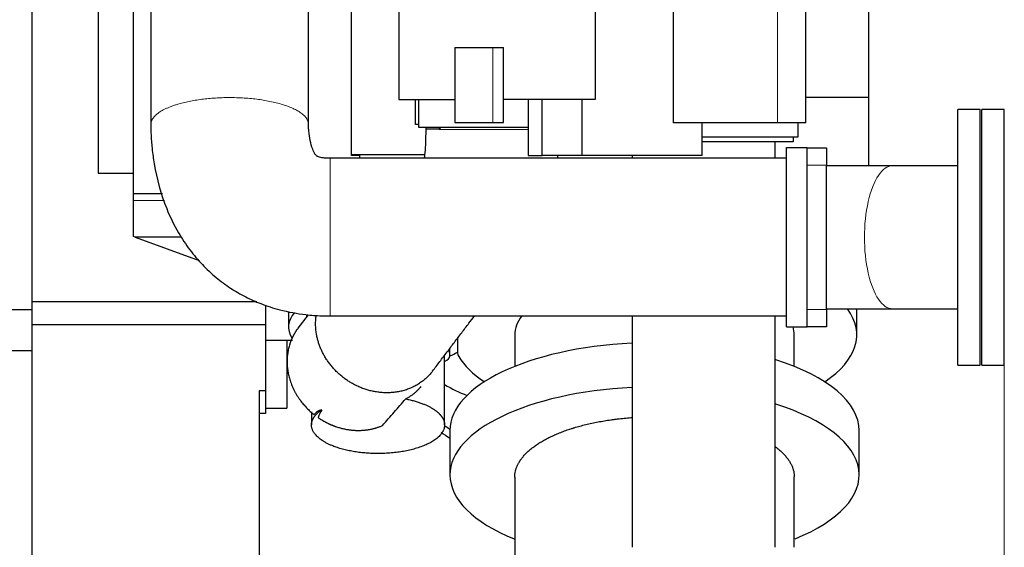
# Model space of a CAD drawing. Header units: inches. Extents: x 0 to 23760, y -13 to 16800.
# Tile 188 of 207: x 21267 to 22229, y 11465 to 11980. Entities that reach past the tile are written whole.
import ezdxf

# ---------------------------------------------------------------- set-up
doc = ezdxf.new("R2010")
doc.units = ezdxf.units.IN
doc.layers.add('254', color=7, linetype='Continuous', true_color=0xffffff)
doc.styles.add('latin_extended', font='simplex.shx')
doc.dimstyles.get("Standard").update_dxf_attribs({"dimtxt": 0.18, "dimasz": 0.18, "dimexe": 0.18, "dimexo": 0.0625, "dimgap": 0.09, "dimtad": 0, "dimtih": 1, "dimtoh": 1, "dimdec": 4, "dimzin": 0, "dimdsep": 46, "dimtxsty": 'Standard', "dimcen": 0.09, "dimadec": 0, "dimazin": 0, "dimtfac": 1, "dimtdec": 4, "dimtofl": 0, "dimtmove": 0, "dimatfit": 3, "dimfxl": 1, "dimtolj": 1, "dimtzin": 0, "dimarcsym": 0})

# ---------------------------------------------------------------- blocks, each defined once
blk = doc.blocks.new('_U13')
at = {"layer": '254', "color": 3, "linetype": 'Continuous', "lineweight": 13, "transparency": 16777216}
for p, q in [((21247.29, 11790.46), (21247.29, 10375.96)), ((22228.88, 11727.46), (22228.88, 10375.96)), ((21387.29, 10415.96), (22088.88, 10415.96))]:
    blk.add_line(p, q, dxfattribs=at)
at = {"layer": '254', "color": 3, "transparency": 16777216}
for points in [[(21387.29, 10439.3), (21387.29, 10392.63), (21247.29, 10415.96)], [(22088.88, 10392.63), (22088.88, 10439.3), (22228.88, 10415.96)]]:
    blk.add_solid(points, dxfattribs=at)
at = {"layer": 'Defpoints', "color": 0, "transparency": 16777216}
for p in [(21247.29, 11830.46), (22228.88, 11767.46), (22228.88, 10415.96)]:
    blk.add_point(p, dxfattribs=at)
at = {"layer": '254', "color": 2, "lineweight": 13, "transparency": 16777216, "insert": (21572.64, 10625.96), "char_height": 140, "attachment_point": 1, "style": 'latin_extended'}
blk.add_mtext('\\A1;982', dxfattribs=at)

msp = doc.modelspace()

# ---------------------------------------------------------------- linework, layer by layer
at = {"layer": '254', "color": 2, "linetype": 'Continuous', "lineweight": 25}
for p, q in [((21637.59, 12062.237), (21637.59, 11902.237)), ((21829.372, 12043.237), (21829.372, 11902.237)), ((21279.295, 12030.471), (21279.295, 11696.462)), ((22096.295, 12035.529), (22096.295, 11904.411)), ((21343.808, 12005.115), (21343.808, 11830.115)), ((21591.295, 11847.251), (21591.295, 12006.462)), ((21378.308, 11810.034), (21378.308, 11993.078)), ((21905.589, 11990.237), (21905.589, 11879.237)), ((22035.108, 11879.237), (22035.108, 11990.237)), ((21692.108, 11952.737), (21729.286, 11952.737)), ((21692.108, 11952.737), (21692.108, 11879.737)), ((21729.286, 11952.737), (21739.932, 11952.737)), ((21739.932, 11902.237), (21739.932, 11952.737)), ((22035.108, 11904.411), (22096.295, 11904.411)), ((22096.295, 11904.411), (22096.295, 11836.835)), ((21637.59, 11902.237), (21692.108, 11902.237)), ((21653.858, 11877.637), (21653.858, 11902.24)), ((21657.108, 11874.863), (21657.108, 11902.24)), ((21829.372, 11902.237), (21739.932, 11902.237)), ((21739.932, 11879.737), (21739.932, 11902.237)), ((21763.842, 11902.24), (21763.842, 11847.237)), ((21777.636, 11847.237), (21777.636, 11902.237)), ((21816.723, 11847.237), (21816.723, 11902.237)), ((22205.377, 11892.462), (22183.377, 11892.462)), ((22183.377, 11767.462), (22183.377, 11892.462)), ((22205.377, 11767.462), (22205.377, 11892.462)), ((22228.877, 11892.462), (22206.877, 11892.462)), ((22206.877, 11767.462), (22206.877, 11892.462)), ((22228.877, 11767.462), (22228.877, 11892.462)), ((21657.109, 11877.637), (21653.858, 11877.637)), ((21692.108, 11879.737), (21729.286, 11879.737)), ((21729.286, 11879.737), (21739.932, 11879.737)), ((22007.261, 11879.237), (21905.589, 11879.237)), ((21933.965, 11847.237), (21933.965, 11879.237)), ((22035.108, 11879.237), (22007.261, 11879.237)), ((22027.108, 11879.24), (22027.108, 11865.237)), ((21763.841, 11874.863), (21657.108, 11874.863)), ((22027.108, 11865.237), (21933.966, 11865.237)), ((22022.644, 11860.604), (21933.966, 11860.604)), ((22022.644, 11865.238), (22022.644, 11860.604)), ((21599.295, 11847.251), (21591.295, 11847.251)), ((21591.296, 11848.462), (21662.751, 11848.462)), ((21599.295, 11847.251), (21599.295, 11844.613)), ((21763.842, 11847.237), (21777.636, 11847.237)), ((21816.723, 11847.237), (21777.636, 11847.237)), ((21933.965, 11847.237), (21816.723, 11847.237)), ((22016.308, 11855.115), (22036.308, 11855.115)), ((22016.308, 11680.115), (22016.308, 11855.115)), ((22036.308, 11680.115), (22036.308, 11855.115)), ((22036.308, 11854.962), (22055.377, 11854.962)), ((22055.377, 11854.962), (22055.377, 11837.962)), ((21626.235, 11844.615), (21570.515, 11844.615)), ((21666.483, 11846.508), (21666.441, 11846.452)), ((22055.377, 11696.962), (22055.377, 11837.962)), ((22183.387, 11837.312), (22119.693, 11837.312)), ((21343.808, 11830.115), (21378.31, 11830.115)), ((21378.308, 11803.277), (21378.308, 11810.034)), ((21406.798, 11810.034), (21378.308, 11810.034)), ((21378.308, 11768.247), (21378.308, 11803.277)), ((21380.045, 11767.615), (21378.308, 11768.247)), ((21380.045, 11767.615), (21442.439, 11744.905)), ((21425.207, 11767.615), (21380.045, 11767.615)), ((22183.377, 11642.462), (22183.377, 11767.462)), ((22205.377, 11642.462), (22205.377, 11767.462)), ((22206.877, 11642.462), (22206.877, 11767.462)), ((22228.877, 11642.462), (22228.877, 11767.462)), ((21499.049, 11704.336), (21279.295, 11704.336)), ((21279.295, 11696.462), (21247.295, 11696.462)), ((21279.295, 11696.462), (21279.295, 11656.462)), ((21507.295, 11701.213), (21507.295, 11682.014)), ((21529.795, 11695.108), (21529.795, 11679.954)), ((22055.377, 11696.962), (22055.377, 11679.962)), ((22084.794, 11672.199), (22084.794, 11697.481)), ((22119.693, 11697.612), (22183.264, 11697.612)), ((21549.053, 11691.729), (21539.067, 11678.566)), ((21547.258, 11691.9), (21547.258, 11689.364)), ((21507.295, 11682.014), (21279.295, 11682.014)), ((21507.295, 11682.014), (21507.295, 11617.462)), ((22016.308, 11680.115), (22036.308, 11680.115)), ((22035.377, 11679.962), (22035.377, 11680.115)), ((22055.377, 11679.962), (22035.377, 11679.962)), ((21507.295, 11667.008), (21533.685, 11667.008)), ((21528.295, 11667.003), (21528.295, 11600.408)), ((21694.794, 11668.745), (21694.794, 11655.278)), ((21750.794, 11672.199), (21750.794, 11641.358)), ((22023.794, 11641.358), (22023.794, 11672.199)), ((21279.295, 11656.462), (21247.295, 11656.462)), ((21279.295, 11656.462), (21279.295, 11393.462)), ((21687.258, 11654.422), (21687.258, 11658.812)), ((21687.258, 11651.719), (21687.258, 11654.422)), ((21682.258, 11584.173), (21682.258, 11652.222)), ((22183.377, 11642.462), (22205.377, 11642.462)), ((22206.877, 11642.462), (22228.877, 11642.462)), ((21507.295, 11617.462), (21501.295, 11617.462)), ((21501.295, 11617.462), (21501.295, 11419.418)), ((21507.295, 11617.463), (21507.295, 11595.462)), ((21507.295, 11600.408), (21528.295, 11600.408)), ((21552.258, 11596.968), (21552.258, 11584.173)), ((21507.295, 11595.462), (21501.295, 11595.462)), ((21687.503, 11578.656), (21687.503, 11535.315)), ((22087.086, 11535.315), (22087.086, 11578.656))]:
    msp.add_line(p, q, dxfattribs=at)
at = {"layer": '254', "color": 110, "linetype": 'Continuous', "lineweight": 13}
for p, q in [((22007.261, 11990.237), (22007.261, 11879.237)), ((21729.286, 11879.737), (21729.286, 11952.737)), ((21677.053, 11873.159), (21677.335, 11873.16)), ((22055.377, 11837.962), (22036.308, 11837.962)), ((21378.308, 11803.277), (21408.681, 11803.277)), ((22036.308, 11696.962), (22055.377, 11696.962)), ((21686.804, 11656.244), (21686.804, 11658.213))]:
    msp.add_line(p, q, dxfattribs=at)
msp.add_ellipse((22119.693, 11767.462), major_axis=(0, 69.85), ratio=0.3920416, start_param=0, end_param=3.1415927, dxfattribs=at)
at = {"layer": '254', "color": 2, "linetype": 'Continuous', "lineweight": 25}
for centre, major_axis, ratio, start_param, end_param in [((21622.295, 11679.954), (92.5, 0), 0.4305111, 2.7821748, 3.4134386), ((21887.294, 11672.199), (197.5, 0), 0.4297911, 5.7122576, 6.5878787), ((21887.294, 11672.199), (136.5, 0), 0.4297911, 2.8222301, 3.1415927), ((21887.294, 11672.199), (136.5, 0), 0.4297911, 0, 0.135383), ((21887.294, 11578.656), (-199.792, 0), 0.4297911, 4.8234981, 6.2831606), ((21667.258, 11654.422), (20, 0), 0.4297911, 0, 0.2136066), ((21622.295, 11679.954), (92.5, 0), 0.4305111, 5.4909149, 5.6130443), ((21734.794, 11655.278), (40, 0), 0.4297911, 3.1415927, 3.3942404), ((21668.258, 11651.719), (19, 0), 0.4297911, 5.5407878, 6.2831853), ((21887.294, 11672.199), (197.5, 0), 0.4297911, 3.3942404, 3.712566), ((21887.294, 11578.656), (-199.792, 0), 0.4297911, 3.1416661, 4.0780571), ((21757.295, 11728.572), (138, 0), 0.9066446, 4.1375137, 4.3178581), ((21887.294, 11535.315), (-199.792, 0), 0.4297911, 4.8234981, 6.2831853), ((21887.294, 11535.315), (-199.792, 0), 0.4297911, 2.3293681, 4.0780571), ((21757.295, 11674.148), (-125, 0), 0.9066446, 0.9238233, 0.9786048), ((21757.295, 11665.288), (-125, 0), 0.9066446, 0.892211, 0.9784085), ((21887.294, 11535.315), (-199.792, 0), 0.4297911, 0, 0.8150222)]:
    msp.add_ellipse(centre, major_axis=major_axis, ratio=ratio, start_param=start_param, end_param=end_param, dxfattribs=at)
for points, knots in [([(21395.357, 12020.025), (21395.357, 11997.715), (21395.357, 11967.028), (21395.357, 11927.962), (21395.357, 11902.841), (21395.357, 11886.098), (21395.358, 11877.732)], [0, 0, 0, 0, 0.4703638, 0.6469958, 0.8236279, 1, 1, 1, 1]), ([(21549.357, 11877.746), (21549.357, 11884.006), (21549.357, 11896.549), (21549.357, 11915.376), (21549.357, 11934.226), (21549.357, 11971.925), (21549.357, 12003.341), (21549.357, 12028.474)], [0, 0, 0, 0, 0.124602, 0.2496588, 0.3747157, 0.4997725, 1, 1, 1, 1]), ([(21395.358, 11877.732), (21395.362, 11874.216), (21395.554, 11866.299), (21396.54, 11853.524), (21399.852, 11829.189), (21407.476, 11801.103), (21420.875, 11773.442), (21432.902, 11755.258), (21445.292, 11740.65), (21458.614, 11728.212), (21472.853, 11717.701), (21487.543, 11709.189), (21503.659, 11701.983), (21523.243, 11695.678), (21540.7, 11692.475), (21554.459, 11691.165), (21562.361, 11690.716), (21567.745, 11690.613), (21570.496, 11690.615)], [0, 0, 0, 0, 0.0370967, 0.083501, 0.1350256, 0.2930146, 0.3839987, 0.4542294, 0.5196282, 0.5831266, 0.6437019, 0.7036486, 0.759673, 0.8273445, 0.9175681, 0.9438731, 0.971347, 1, 1, 1, 1]), ([(21570.509, 11844.615), (21568.699, 11844.588), (21565.636, 11844.739), (21561.784, 11845.274), (21559.371, 11845.884), (21558.12, 11846.386), (21557.497, 11846.711), (21557.341, 11846.82), (21557.022, 11847.113), (21556.584, 11847.608), (21555.093, 11849.614), (21552.915, 11854.476), (21550.772, 11862.171), (21549.742, 11869.434), (21549.427, 11874.442), (21549.371, 11876.355), (21549.36, 11877.084), (21549.358, 11877.377), (21549.358, 11877.486), (21549.358, 11877.511), (21549.358, 11877.528), (21549.357, 11877.605), (21549.357, 11877.679), (21549.357, 11877.746)], [0, 0, 0, 0, 0.1150759, 0.1962814, 0.246905, 0.2742043, 0.2826515, 0.3024448, 0.3098055, 0.3191979, 0.3494623, 0.4697341, 0.6571227, 0.8579473, 0.9399736, 0.9724513, 0.9864361, 0.9924597, 0.9942492, 0.9945386, 0.9948804, 0.9954721, 1, 1, 1, 1]), ([(21663.811, 11873.172), (21663.815, 11869.988), (21663.744, 11864.815), (21663.413, 11856.177), (21662.906, 11849.431), (21662.437, 11845.456), (21662.294, 11844.355)], [0, 0, 0, 0, 0.2943497, 0.4892363, 0.8421537, 1, 1, 1, 1]), ([(21677.335, 11873.16), (21677.292, 11873.074), (21677.246, 11872.988), (21677.176, 11872.859), (21677.152, 11872.816), (21677.103, 11872.73), (21677.079, 11872.687), (21677.054, 11872.644)], [0, 0, 0, 0, 0.5, 0.5, 0.75, 0.75, 1, 1, 1, 1]), ([(21677.973, 11874.887), (21677.959, 11874.823), (21677.944, 11874.759), (21677.896, 11874.57), (21677.86, 11874.445), (21677.799, 11874.255), (21677.777, 11874.191), (21677.732, 11874.064), (21677.708, 11874), (21677.634, 11873.807), (21677.58, 11873.678), (21677.493, 11873.484), (21677.462, 11873.419), (21677.4, 11873.29), (21677.368, 11873.225), (21677.335, 11873.16)], [0, 0, 0, 0, 0.1162174, 0.1162174, 0.3371631, 0.3371631, 0.4476359, 0.4476359, 0.5581087, 0.5581087, 0.7790544, 0.7790544, 0.8895272, 0.8895272, 1, 1, 1, 1]), ([(22004.992, 11844.639), (22004.992, 11847.482), (22004.992, 11852.88), (22004.992, 11858.186), (22004.992, 11860.692)], [0, 0, 0, 0, 0.5228893, 1, 1, 1, 1]), ([(22016.308, 11844.615), (21942.008, 11844.615), (21849.133, 11844.615), (21737.683, 11844.615), (21681.958, 11844.615), (21626.233, 11844.615), (21589.084, 11844.615), (21570.509, 11844.615)], [0, 0, 0, 0, 0.5000017, 0.6250021, 0.7500025, 0.8750029, 1, 1, 1, 1]), ([(21570.496, 11690.615), (21575.701, 11690.615), (21586.107, 11690.615), (21601.714, 11690.615), (21617.317, 11690.615), (21632.92, 11690.615), (21648.523, 11690.615), (21664.126, 11690.615), (21679.729, 11690.615), (21722.823, 11690.615), (21835.016, 11690.615), (21942.008, 11690.615), (22016.308, 11690.615)], [0, 0, 0, 0, 0.0350243, 0.0700234, 0.1050226, 0.1400217, 0.1750208, 0.2100199, 0.245019, 0.2800182, 0.5000126, 1, 1, 1, 1]), ([(21670.496, 11636.719), (21672.866, 11639.843), (21677.606, 11646.09), (21684.716, 11655.461), (21691.824, 11664.83), (21698.932, 11674.199), (21705.454, 11682.794), (21709.606, 11688.266), (21711.388, 11690.616)], [0, 0, 0, 0, 0.1739018, 0.3477362, 0.5215706, 0.6954051, 0.8692395, 1, 1, 1, 1]), ([(21865.293, 11690.609), (21865.293, 11683.45), (21865.293, 11664.931), (21865.293, 11589.607), (21865.293, 11521.442), (21865.293, 11464.637)], [0, 0, 0, 0, 0.0950425, 0.2458687, 1, 1, 1, 1]), ([(22004.992, 11464.637), (22004.992, 11521.442), (22004.992, 11587.713), (22004.992, 11663.037), (22004.992, 11681.557), (22004.992, 11690.609)], [0, 0, 0, 0, 0.754131, 0.8798195, 1, 1, 1, 1]), ([(21659.034, 11621.61), (21658.567, 11620.993), (21658.081, 11620.391), (21656.999, 11619.133), (21656.398, 11618.481), (21655.141, 11617.21), (21654.485, 11616.591), (21653.459, 11615.687), (21653.11, 11615.39), (21652.575, 11614.949), (21652.304, 11614.731), (21652.03, 11614.514), (21651.846, 11614.37), (21651.753, 11614.298), (21650.918, 11613.656), (21650.149, 11613.104), (21648.56, 11612.038), (21647.739, 11611.523), (21646.041, 11610.528), (21645.164, 11610.048), (21644.257, 11609.586)], [0, 0, 0, 0, 0.1277168, 0.1277168, 0.2730973, 0.2730973, 0.4184779, 0.4184779, 0.4911681, 0.4911681, 0.5275133, 0.5456858, 0.5456858, 0.5638584, 0.5638584, 0.7092389, 0.7092389, 0.8546195, 0.8546195, 1, 1, 1, 1]), ([(21621.495, 11583.557), (21623.433, 11585.72), (21625.359, 11587.884), (21629.191, 11592.216), (21631.096, 11594.384), (21634.887, 11598.722), (21636.773, 11600.893), (21640.528, 11605.237), (21642.396, 11607.411), (21644.257, 11609.586)], [0, 0, 0, 0, 0.25, 0.25, 0.5, 0.5, 0.75, 0.75, 1, 1, 1, 1]), ([(21562.283, 11599.078), (21561.474, 11598.827), (21560.713, 11598.542), (21559.283, 11597.899), (21558.614, 11597.541), (21557.369, 11596.743), (21556.792, 11596.304), (21555.735, 11595.339), (21555.254, 11594.813), (21554.823, 11594.241)], [0, 0, 0, 0, 0.25, 0.25, 0.5, 0.5, 0.75, 0.75, 1, 1, 1, 1]), ([(21750.795, 11532.99), (21750.79, 11533.587), (21750.807, 11534.184), (21750.904, 11535.739), (21751.133, 11537.655), (21751.798, 11540.513), (21752.457, 11542.41), (21753.223, 11544.301), (21753.661, 11545.244), (21754.645, 11547.126), (21755.192, 11548.065), (21755.871, 11549.118), (21755.947, 11549.235), (21756.101, 11549.468), (21756.334, 11549.818), (21756.896, 11550.63), (21757.405, 11551.321), (21758.462, 11552.695), (21759.216, 11553.601), (21760.824, 11555.393), (21762.53, 11557.165), (21765.382, 11559.763), (21767.48, 11561.455), (21769.676, 11563.128), (21770.824, 11563.954), (21772.62, 11565.178), (21773.232, 11565.583), (21774.168, 11566.188), (21774.64, 11566.489), (21775.2, 11566.838), (21775.442, 11566.988), (21775.604, 11567.087), (21775.685, 11567.137), (21777.064, 11567.982), (21778.402, 11568.76), (21781.158, 11570.282), (21782.576, 11571.026), (21785.488, 11572.482), (21788.478, 11573.905), (21793.196, 11575.94), (21796.496, 11577.231), (21799.874, 11578.489), (21801.602, 11579.101), (21804.253, 11579.994), (21805.147, 11580.288), (21806.503, 11580.722), (21807.184, 11580.937), (21807.872, 11581.15), (21808.331, 11581.291), (21808.561, 11581.362), (21810.636, 11581.992), (21812.505, 11582.53), (21816.291, 11583.564), (21818.209, 11584.059), (21822.092, 11585.007), (21826.023, 11585.912), (21832.063, 11587.143), (21836.185, 11587.88), (21840.355, 11588.573), (21842.465, 11588.898), (21845.665, 11589.354), (21846.738, 11589.5), (21848.357, 11589.712), (21848.898, 11589.781), (21849.984, 11589.916), (21850.527, 11589.982), (21853.248, 11590.306), (21857.62, 11590.775), (21862.335, 11591.177), (21864.858, 11591.359), (21865.164, 11591.381)], [0, 0, 0, 0, 0.0215592, 0.0215592, 0.0563322, 0.0911051, 0.125878, 0.125878, 0.1606509, 0.1606509, 0.1954239, 0.1954239, 0.1997705, 0.1997705, 0.2041171, 0.2128103, 0.2301968, 0.2301968, 0.2649697, 0.2649697, 0.2997427, 0.3345156, 0.3692885, 0.3692885, 0.4040615, 0.4040615, 0.4214479, 0.4214479, 0.4301412, 0.4344878, 0.4366611, 0.4366611, 0.4388344, 0.4388344, 0.4736073, 0.4736073, 0.5083803, 0.5083803, 0.5431532, 0.5779261, 0.6126991, 0.6126991, 0.647472, 0.647472, 0.6648585, 0.6648585, 0.6735517, 0.6778983, 0.6778983, 0.6822449, 0.6822449, 0.7170179, 0.7170179, 0.7517908, 0.7517908, 0.7865637, 0.8213367, 0.8561096, 0.8561096, 0.8908825, 0.8908825, 0.908269, 0.908269, 0.9169622, 0.9169622, 0.9256555, 0.9256555, 0.9604284, 0.9952013, 1, 1, 1, 1]), ([(22005.389, 11562.76), (22005.714, 11562.517), (22006.036, 11562.274), (22007.44, 11561.192), (22009.516, 11559.496), (22012.34, 11556.89), (22014.028, 11555.111), (22015.618, 11553.311), (22016.364, 11552.4), (22017.234, 11551.248), (22017.405, 11551.017), (22017.656, 11550.67), (22017.739, 11550.554), (22017.904, 11550.322), (22018.311, 11549.74), (22018.696, 11549.158), (22019.579, 11547.759), (22020.112, 11546.822), (22021.071, 11544.944), (22021.921, 11543.06), (22022.874, 11540.216), (22023.296, 11538.308), (22023.61, 11536.394), (22023.713, 11535.434), (22023.78, 11534.099), (22023.791, 11533.727), (22023.794, 11533.354)], [0, 0, 0, 0, 0.0273459, 0.0273459, 0.1209964, 0.2146469, 0.3082974, 0.3082974, 0.4019479, 0.4019479, 0.4253606, 0.4253606, 0.4370669, 0.4370669, 0.4487732, 0.4955984, 0.4955984, 0.5892489, 0.5892489, 0.6828994, 0.7765499, 0.8702004, 0.8702004, 0.9638509, 0.9638509, 1, 1, 1, 1]), ([(21750.795, 11532.997), (21750.795, 11515.945), (21750.795, 11488.02), (21750.795, 11457.824), (21750.795, 11442.579), (21750.795, 11436.34), (21750.794, 11429.6), (21750.795, 11423.096), (21750.795, 11418.458), (21750.795, 11416.592)], [0, 0, 0, 0, 0.4394548, 0.7196811, 0.7782259, 0.8323547, 0.880473, 0.9519081, 1, 1, 1, 1]), ([(22023.794, 11464.639), (22023.794, 11465.018), (22023.794, 11470.845), (22023.794, 11493.753), (22023.794, 11516.282), (22023.794, 11533.364)], [0, 0, 0, 0, 0.0165715, 0.2543353, 1, 1, 1, 1])]:
    msp.add_open_spline(points, degree=3, knots=knots, dxfattribs=at)
at = {"layer": '254', "color": 110, "linetype": 'Continuous', "lineweight": 13}
for points, weights, knots in [([(21395.358, 11877.715), (21395.355, 11880.164), (21396.249, 11882.552), (21397.941, 11884.808), (21409.69, 11895.557), (21435.061, 11905.484), (21473.702, 11905.54), (21518.68, 11899.851), (21539.788, 11894.374), (21549.352, 11885.771), (21549.357, 11877.762)], [1.00519206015, 1.00912648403, 1.01334082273, 1.01661171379, 1.01661171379, 0.958470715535, 1.01661171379, 1.01661171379, 0.982774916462, 0.99254106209, 1.00519620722], [0, 0, 0, 0, 0, 0.11859, 0.11859, 0.11859, 0.6185744, 0.6185744, 0.6185744, 1, 1, 1, 1, 1]), ([(21570.496, 11690.615), (21570.496, 11690.613), (21570.496, 11691.471), (21570.497, 11693.093), (21570.498, 11704.569), (21570.5, 11729.729), (21570.503, 11768.368), (21570.507, 11813.562), (21570.508, 11834.906), (21570.509, 11844.578), (21570.509, 11844.614)], [1.00550369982, 1.0093752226, 1.01346882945, 1.01661171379, 1.01661171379, 0.958470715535, 1.01661171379, 1.01661171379, 0.982441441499, 0.992688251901, 1.00544543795], [0, 0, 0, 0, 0, 0.1163009, 0.1163009, 0.1163009, 0.6165197, 0.6165197, 0.6165197, 1, 1, 1, 1, 1])]:
    msp.add_rational_spline(points, weights, degree=4, knots=knots, dxfattribs=at)
at = {"layer": '254', "color": 2, "linetype": 'Continuous', "lineweight": 25}
for points, degree in [([(21663.811, 11874.863), (21663.811, 11874.3), (21663.811, 11873.736), (21663.811, 11873.172)], 3), ([(21792.799, 11844.553), (21792.866, 11845.436), (21792.928, 11846.32), (21792.988, 11847.206)], 3), ([(21865.294, 11847.451), (21865.294, 11846.571), (21865.294, 11845.689), (21865.294, 11844.806)], 3), ([(22119.693, 11837.312), (22088.803, 11837.312), (22055.392, 11837.312)], 2), ([(22055.392, 11697.612), (22088.803, 11697.612), (22119.693, 11697.612)], 2), ([(21562.283, 11599.078), (21561.059, 11596.523), (21559.848, 11593.966), (21558.654, 11591.408)], 3)]:
    msp.add_open_spline(points, degree=degree, dxfattribs=at)
for points, weights, knots in [([(21677.053, 11873.159), (21670.297, 11873.163), (21665.722, 11873.166), (21663.811, 11873.169), (21663.811, 11873.172), (21663.811, 11873.172), (21663.811, 11873.172), (21663.811, 11873.172)], [0.995966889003, 0.998876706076, 1.00645483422, 1.01661171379, 1.01661171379, 1.01661171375, 1.01661171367, 1.01661171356], [0, 0, 0, 0, 0, 0.9999392, 0.9999392, 0.9999392, 1, 1, 1, 1, 1]), ([(21670.547, 11636.786), (21660.438, 11623.431), (21644.051, 11613.815), (21624.4, 11613.693), (21587.358, 11623.545), (21560.724, 11641.028), (21553.884, 11670.514), (21556.895, 11691.124)], [1.00216438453, 0.991209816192, 0.986836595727, 1.01661171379, 1.01661171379, 0.960273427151, 1.0139708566, 1.016529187], [0, 0, 0, 0, 0, 0.4209559, 0.4209559, 0.4209559, 1, 1, 1, 1, 1]), ([(21539.016, 11678.499), (21535.067, 11673.277), (21532.112, 11667.518), (21530.218, 11661.516), (21526.763, 11641.253), (21529.007, 11622.59), (21540.273, 11605.75), (21554.823, 11594.241)], [1.00218330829, 1.00653508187, 1.01192011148, 1.01661171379, 1.01661171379, 0.988051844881, 0.990982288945, 1.00127860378], [0, 0, 0, 0, 0, 0.288411, 0.288411, 0.288411, 1, 1, 1, 1, 1]), ([(21644.257, 11609.586), (21657.019, 11607.081), (21667.972, 11603.039), (21675.108, 11597.911), (21680.475, 11591.013), (21681.642, 11588.828), (21682.258, 11586.529), (21682.258, 11575.46), (21673.831, 11565.977), (21654.966, 11560.136), (21616.077, 11554.547), (21583.48, 11555.069), (21562.901, 11565.947), (21551.529, 11580.564), (21550.126, 11587.063), (21554.229, 11593.591), (21562.283, 11599.078)], [0.994883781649, 0.993943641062, 1.00084578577, 1.01661171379, 1.01661171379, 1.01390805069, 1.01024980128, 0.993471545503, 0.980842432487, 1.01661171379, 1.01661171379, 0.958470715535, 1.01661171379, 1.01661171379, 0.99834967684, 0.99253023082, 0.995441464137], [0, 0, 0, 0, 0, 0.1690056, 0.1690056, 0.1690056, 0.2389926, 0.2389926, 0.2389926, 0.4935563, 0.4935563, 0.4935563, 0.818107, 0.818107, 0.818107, 1, 1, 1, 1, 1]), ([(21558.654, 11591.408), (21564.019, 11587.705), (21569.679, 11584.738), (21575.408, 11582.561), (21590.34, 11578.59), (21601.069, 11577.648), (21611.82, 11579.387), (21621.495, 11583.557)], [1.00412846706, 1.00825212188, 1.01287963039, 1.01661171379, 1.01661171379, 1.00576376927, 0.998125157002, 0.995609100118], [0, 0, 0, 0, 0, 0.3696999, 0.3696999, 0.3696999, 1, 1, 1, 1, 1])]:
    msp.add_rational_spline(points, weights, degree=4, knots=knots, dxfattribs=at)
at = {"layer": '254', "color": 110, "linetype": 'Continuous', "lineweight": 13}
for points, knots in [([(21677.053, 11873.159), (21677.053, 11873.291), (21677.053, 11873.422), (21677.053, 11873.684), (21677.053, 11873.815), (21677.053, 11874.208), (21677.053, 11874.47), (21677.053, 11874.776), (21677.053, 11874.82), (21677.053, 11874.864)], [0, 0, 0, 0, 0.2307337, 0.2307337, 0.4614675, 0.4614675, 0.9229349, 0.9229349, 1, 1, 1, 1]), ([(21763.865, 11872.649), (21763.848, 11872.649), (21763.832, 11872.649), (21763.683, 11872.649), (21763.55, 11872.649), (21763.151, 11872.65), (21762.35, 11872.65), (21761.542, 11872.65), (21759.914, 11872.65), (21758.814, 11872.65), (21756.588, 11872.65), (21754.334, 11872.65), (21752.025, 11872.65), (21749.689, 11872.65), (21748.507, 11872.65), (21746.115, 11872.65), (21744.905, 11872.65), (21743.528, 11872.65), (21743.375, 11872.65), (21743.068, 11872.65), (21742.609, 11872.65), (21741.535, 11872.65), (21740.613, 11872.65), (21738.767, 11872.65), (21737.534, 11872.65), (21735.062, 11872.65), (21732.585, 11872.65), (21730.098, 11872.65), (21727.605, 11872.65), (21726.356, 11872.65), (21724.791, 11872.649), (21724.321, 11872.649), (21723.851, 11872.649), (21723.538, 11872.649), (21723.381, 11872.649), (21722.598, 11872.649), (21721.975, 11872.649), (21720.11, 11872.649), (21718.876, 11872.649), (21716.425, 11872.649), (21715.209, 11872.649), (21712.793, 11872.649), (21711.594, 11872.649), (21709.214, 11872.648), (21708.032, 11872.648), (21705.687, 11872.648), (21704.523, 11872.648), (21703.08, 11872.648), (21702.792, 11872.648), (21702.36, 11872.648), (21702.217, 11872.648), (21701.93, 11872.648), (21701.216, 11872.648), (21700.51, 11872.648), (21698.83, 11872.647), (21697.73, 11872.647), (21695.569, 11872.647), (21693.448, 11872.647), (21690.384, 11872.646), (21688.421, 11872.646), (21686.497, 11872.646), (21685.555, 11872.646), (21684.403, 11872.645), (21684.173, 11872.645), (21683.718, 11872.645), (21683.041, 11872.645), (21682.379, 11872.645), (21681.075, 11872.645), (21679.391, 11872.644), (21677.815, 11872.644), (21677.054, 11872.644)], [0, 0, 0, 0, 0.0005987, 0.0005987, 0.0054267, 0.0054267, 0.0150828, 0.0343949, 0.0343949, 0.0730191, 0.0730191, 0.1116433, 0.1502675, 0.1502675, 0.1888917, 0.1888917, 0.2275159, 0.2275159, 0.2323439, 0.2323439, 0.2371719, 0.246828, 0.2661401, 0.2661401, 0.3047643, 0.3047643, 0.3433885, 0.3820127, 0.3820127, 0.4206369, 0.4206369, 0.430293, 0.435121, 0.435121, 0.439949, 0.439949, 0.4592611, 0.4592611, 0.4978853, 0.4978853, 0.5365095, 0.5365095, 0.5751337, 0.5751337, 0.6137579, 0.6137579, 0.6523821, 0.6523821, 0.6620382, 0.6620382, 0.6668662, 0.6668662, 0.6716943, 0.6910064, 0.6910064, 0.7296306, 0.7296306, 0.7682548, 0.806879, 0.8455032, 0.8455032, 0.8841274, 0.8841274, 0.8937834, 0.8937834, 0.9034395, 0.9227516, 0.9227516, 0.9613758, 1, 1, 1, 1])]:
    msp.add_open_spline(points, degree=3, knots=knots, dxfattribs=at)
msp.add_open_spline([(21677.054, 11872.644), (21677.053, 11872.816), (21677.053, 11872.988), (21677.053, 11873.159)], degree=3, dxfattribs=at)

# ---------------------------------------------------------------- dimensions: what is measured, and where the dimension line sits
at = {"layer": '254', "color": 2, "linetype": 'Continuous', "lineweight": 13}
dim = msp.add_linear_dim(base=(22228.877, 10415.962), p1=(21247.295, 11830.462), p2=(22228.877, 11767.462), dimstyle='Standard', override={"dimscale": 40, "dimtxt": 3.5, "dimasz": 3.5, "dimexe": 1, "dimexo": 1, "dimgap": 1.75, "dimtad": 1, "dimtih": 1, "dimtoh": 0, "dimdec": 0, "dimlfac": 1, "dimzin": 8, "dimdsep": 46, "dimlunit": 2, "dimtxsty": 'latin_extended', "dimsah": 1, "dimse1": 0, "dimse2": 0, "dimsd1": 0, "dimsd2": 0, "dimclrd": 3, "dimclre": 3, "dimclrt": 2, "dimtol": 0, "dimtm": -0.1, "dimtfac": 0.714286, "dimtdec": 3, "dimtofl": 1, "dimtmove": 0, "dimtzin": 8, "dimlwd": 13, "dimlwe": 13}, dxfattribs=at)
dim.commit()
dim.dimension.update_dxf_attribs({"geometry": '_U13', "text_midpoint": (21752.642, 10415.962), "dimtype": 160})

doc.saveas('drawing.dxf')
